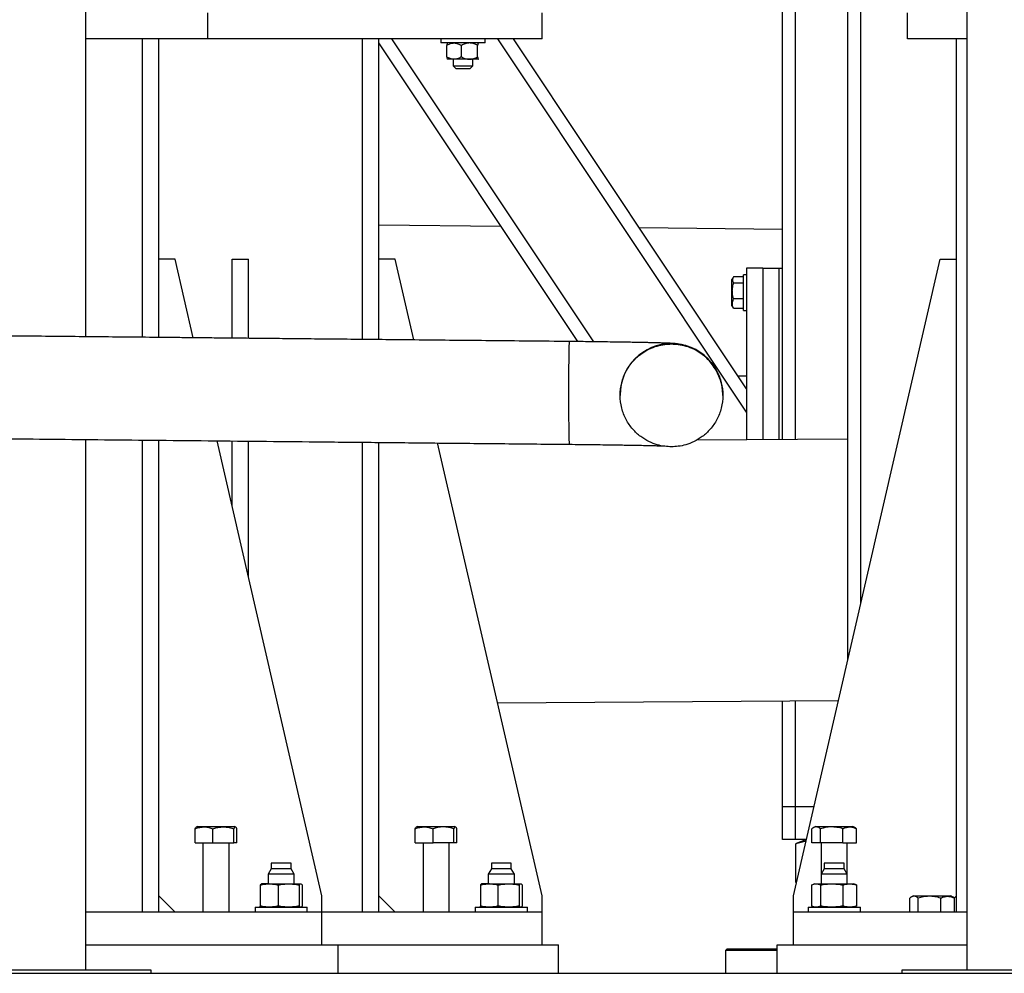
# Model space of a CAD drawing. Header units: millimetres. Extents: x 0 to 844, y 0 to 663.
# Tile 83 of 87: x 593 to 623, y 520 to 549. Entities that reach past the tile are written whole.
import ezdxf

# ---------------------------------------------------------------- set-up
doc = ezdxf.new("R2010")
doc.units = ezdxf.units.MM
doc.layers.add('TRAIT-FORT', color=4, linetype='Continuous', lineweight=25)

msp = doc.modelspace()

# ---------------------------------------------------------------- linework, layer by layer
at = {"layer": 'TRAIT-FORT', "color": 4, "linetype": 'Continuous', "lineweight": 25}
for p, q in [((616.1273, 536.0386), (616.1273, 564.2917)), ((616.5273, 536.0414), (616.5273, 564.2917)), ((618.1273, 529.2827), (618.1273, 564.2917)), ((618.5273, 531.0161), (618.5273, 564.2917)), ((594.781, 539.1929), (594.781, 563.9417)), ((621.781, 563.9417), (621.781, 519.7917)), ((598.5143, 548.3177), (598.5143, 549.1177)), ((608.7598, 548.3177), (608.7598, 549.1177)), ((619.9623, 548.3177), (619.9623, 549.1177)), ((598.5143, 548.3177), (594.781, 548.3177)), ((596.5143, 539.1758), (596.5143, 548.3177)), ((597.0143, 539.1708), (597.0143, 548.3177)), ((608.7598, 548.3177), (598.5143, 548.3177)), ((603.2598, 539.1091), (603.2598, 548.3177)), ((603.7598, 539.1042), (603.7598, 548.3177)), ((610.3438, 539.0381), (604.1573, 548.3177)), ((605.6598, 548.3171), (605.6598, 548.1921)), ((607.0098, 548.3171), (605.6598, 548.3171)), ((606.0348, 548.3177), (606.0348, 548.3171)), ((606.6348, 548.3171), (606.6348, 548.3177)), ((607.0098, 548.1921), (607.0098, 548.3171)), ((615.0273, 536.8803), (607.4023, 548.3177)), ((615.0273, 537.6015), (607.8831, 548.3177)), ((621.781, 548.3177), (619.9623, 548.3177)), ((621.4623, 521.5677), (621.4623, 548.3177)), ((609.8593, 539.0437), (603.7598, 548.193)), ((607.0098, 548.1921), (605.6598, 548.1921)), ((605.8372, 547.7656), (605.8372, 548.1186)), ((605.8598, 548.1921), (605.8579, 548.1902)), ((606.2858, 547.7656), (606.2858, 548.1186)), ((606.7834, 547.7656), (606.7834, 548.1186)), ((606.8117, 548.1902), (606.8098, 548.1921)), ((605.8579, 547.694), (605.8598, 547.6921)), ((606.0615, 547.6921), (605.8602, 547.6921)), ((606.0348, 547.6921), (606.0348, 547.4896)), ((606.5346, 547.6921), (606.0615, 547.6921)), ((606.8079, 547.6921), (606.5346, 547.6921)), ((606.6348, 547.4896), (606.6348, 547.6921)), ((606.8079, 547.6921), (606.8116, 547.696)), ((606.8098, 547.6921), (606.8117, 547.694)), ((606.0348, 547.4896), (606.1223, 547.4021)), ((606.0348, 547.4896), (606.6348, 547.4896)), ((606.5473, 547.4021), (606.1223, 547.4021)), ((606.5473, 547.4021), (606.6348, 547.4896)), ((607.5092, 542.5688), (603.7598, 542.6063)), ((616.1273, 542.4826), (611.7439, 542.5265)), ((597.5143, 541.5677), (597.0143, 541.5677)), ((598.0698, 539.1604), (597.5143, 541.5677)), ((599.2598, 541.5677), (599.7598, 541.5677)), ((599.2598, 539.1487), (599.2598, 541.5677)), ((599.7598, 539.1437), (599.7598, 541.5677)), ((604.2598, 541.5677), (603.7598, 541.5677)), ((604.8307, 539.0936), (604.2598, 541.5677)), ((616.4623, 522.0677), (620.9623, 541.5677)), ((620.9623, 541.5677), (621.4623, 541.5677)), ((615.0273, 541.0917), (614.9273, 541.0917)), ((614.9273, 539.9917), (614.9273, 541.0917)), ((615.0273, 541.2917), (615.0273, 536.0309)), ((615.5273, 541.2917), (615.0273, 541.2917)), ((615.5273, 541.2917), (615.5273, 536.0344)), ((615.5273, 541.2917), (616.0273, 541.2917)), ((616.0273, 536.0379), (616.0273, 541.2917)), ((616.0273, 541.2917), (616.1273, 541.2917)), ((614.6111, 541.0041), (614.5773, 540.9455)), ((614.5773, 540.138), (614.5773, 540.9455)), ((614.9273, 541.0287), (614.6275, 541.0287)), ((614.9273, 540.8377), (614.6275, 540.8377)), ((614.5773, 540.138), (614.6111, 540.0794)), ((614.9273, 540.3507), (614.6275, 540.3507)), ((614.6275, 540.0547), (614.6127, 540.0804)), ((614.9273, 540.0547), (614.6275, 540.0547)), ((614.9273, 539.9917), (615.0273, 539.9917)), ((614.766, 537.9934), (615.0273, 537.9908)), ((611.1508, 537.4095), (611.1508, 537.3968)), ((614.2993, 537.3968), (614.2993, 537.4095)), ((594.781, 519.7917), (594.781, 536.0443)), ((596.5143, 521.5677), (596.5143, 536.0272)), ((597.0143, 521.5677), (597.0143, 536.0223)), ((602.0143, 522.0677), (598.7981, 536.0046)), ((599.2598, 534.004), (599.2598, 536.0001)), ((599.7598, 531.8373), (599.7598, 535.9951)), ((603.2598, 521.5677), (603.2598, 535.9605)), ((603.7598, 521.5677), (603.7598, 535.9556)), ((608.7598, 522.0677), (605.559, 535.9378)), ((618.1273, 536.0526), (613.4881, 536.0202)), ((607.3962, 527.9767), (617.8428, 528.0499)), ((616.1273, 524.7917), (616.1273, 528.0379)), ((616.5273, 524.7917), (616.5273, 528.0407)), ((616.5273, 524.7917), (616.1273, 524.7917)), ((616.1273, 523.7917), (616.1273, 524.7917)), ((617.0909, 524.7917), (616.5273, 524.7917)), ((616.5273, 523.7917), (616.5273, 524.7917)), ((598.1943, 524.1933), (598.1571, 524.1718)), ((598.1943, 524.1933), (599.3343, 524.1933)), ((599.3715, 524.1718), (599.3343, 524.1933)), ((604.9398, 524.1933), (604.9026, 524.1718)), ((604.9398, 524.1933), (605.7263, 524.1933)), ((605.7263, 524.1933), (606.0798, 524.1933)), ((606.117, 524.1718), (606.0798, 524.1933)), ((617.1423, 524.1933), (617.0636, 524.1479)), ((617.1423, 524.1933), (617.185, 524.1933)), ((617.185, 524.1933), (618.2823, 524.1933)), ((618.3609, 524.1479), (618.2823, 524.1933)), ((618.3989, 524.1224), (618.3601, 524.1473)), ((598.1234, 523.6933), (598.1234, 524.1224)), ((598.6718, 523.6933), (598.6718, 524.1224)), ((599.3127, 523.6933), (599.3127, 524.1224)), ((599.4051, 523.6933), (599.4051, 524.1224)), ((604.8689, 523.6933), (604.8689, 524.1224)), ((605.4173, 523.6933), (605.4173, 524.1224)), ((606.0582, 523.6933), (606.0582, 524.1224)), ((606.1506, 523.6933), (606.1506, 524.1224)), ((617.0256, 523.6933), (617.0256, 524.1224)), ((617.2889, 523.6933), (617.2889, 524.1224)), ((617.9755, 523.6933), (617.9755, 524.1224)), ((618.3989, 523.6933), (618.3989, 524.1224)), ((598.1234, 523.6933), (598.6718, 523.6933)), ((598.3643, 523.6933), (598.3643, 521.5677)), ((598.6718, 523.6933), (599.3127, 523.6933)), ((599.1643, 521.5677), (599.1643, 523.6933)), ((599.4051, 523.6933), (599.3127, 523.6933)), ((604.8689, 523.6933), (605.4173, 523.6933)), ((605.1098, 523.6933), (605.1098, 521.5677)), ((606.0582, 523.6933), (605.4173, 523.6933)), ((605.9098, 521.5677), (605.9098, 523.6933)), ((606.1506, 523.6933), (606.0582, 523.6933)), ((616.5273, 523.7917), (616.1273, 523.7917)), ((616.8601, 523.7917), (616.5273, 523.7917)), ((616.5517, 523.6643), (616.5397, 523.6599)), ((616.5397, 522.4736), (616.5397, 523.6599)), ((616.8595, 523.7892), (616.5505, 523.6643)), ((617.2889, 523.6933), (617.0256, 523.6933)), ((617.9755, 523.6933), (617.2889, 523.6933)), ((617.3123, 523.6933), (617.3123, 522.7277)), ((617.9755, 523.6933), (618.3989, 523.6933)), ((618.1123, 522.7277), (618.1123, 523.6933)), ((600.4593, 523.0677), (600.4593, 522.8927)), ((600.8802, 523.0677), (600.4593, 523.0677)), ((601.0693, 523.0677), (600.8802, 523.0677)), ((601.0693, 522.8927), (601.0693, 523.0677)), ((607.2048, 523.0677), (607.2048, 522.8927)), ((607.8148, 523.0677), (607.2048, 523.0677)), ((607.8148, 522.8927), (607.8148, 523.0677)), ((617.4073, 523.0677), (617.4073, 522.8927)), ((618.0173, 523.0677), (617.4073, 523.0677)), ((618.0173, 522.8927), (618.0173, 523.0677)), ((600.4593, 522.8927), (600.3643, 522.7277)), ((600.3643, 522.7277), (600.3643, 522.4327)), ((600.9163, 522.7277), (600.3643, 522.7277)), ((601.0693, 522.8927), (600.4593, 522.8927)), ((601.1643, 522.7277), (600.9163, 522.7277)), ((601.1643, 522.7277), (601.0693, 522.8927)), ((601.1643, 522.4327), (601.1643, 522.7277)), ((607.2048, 522.8927), (607.1098, 522.7277)), ((607.1098, 522.7277), (607.1098, 522.4327)), ((607.9098, 522.7277), (607.1098, 522.7277)), ((607.6257, 522.8927), (607.2048, 522.8927)), ((607.8148, 522.8927), (607.6257, 522.8927)), ((607.9098, 522.7277), (607.8148, 522.8927)), ((607.9098, 522.4327), (607.9098, 522.7277)), ((617.4073, 522.8927), (617.3123, 522.7277)), ((617.3123, 522.7277), (617.3123, 522.4327)), ((618.1123, 522.7277), (617.3123, 522.7277)), ((617.4301, 522.8927), (617.4073, 522.8927)), ((618.0173, 522.8927), (617.4301, 522.8927)), ((618.1123, 522.7277), (618.0173, 522.8927)), ((618.1123, 522.4327), (618.1123, 522.7277)), ((600.1234, 522.3994), (600.1234, 521.751)), ((600.3976, 522.4327), (600.1643, 522.4327)), ((600.3976, 522.4327), (600.9923, 522.4327)), ((600.6718, 522.3994), (600.6718, 521.751)), ((600.9923, 522.4327), (601.3589, 522.4327)), ((601.3127, 522.3994), (601.3127, 521.751)), ((601.4051, 522.3994), (601.4051, 521.751)), ((606.8689, 522.3994), (606.8689, 521.751)), ((607.1431, 522.4327), (606.9098, 522.4327)), ((607.1431, 522.4327), (607.7377, 522.4327)), ((607.4173, 521.751), (607.4173, 522.3994)), ((607.7377, 522.4327), (608.1044, 522.4327)), ((608.0582, 522.3994), (608.0582, 521.751)), ((608.1506, 522.3994), (608.1506, 521.751)), ((616.5397, 522.4736), (616.5517, 522.4694)), ((616.5547, 522.4684), (616.5397, 522.4736)), ((616.5505, 522.4692), (616.5545, 522.4675)), ((617.0256, 521.751), (617.0256, 522.3994)), ((617.1123, 522.4327), (617.0636, 522.4153)), ((617.1123, 522.4327), (617.1573, 522.4327)), ((617.1573, 522.4327), (617.6322, 522.4327)), ((617.2889, 522.3994), (617.2889, 521.751)), ((617.6322, 522.4327), (618.1872, 522.4327)), ((617.9755, 522.3994), (617.9755, 521.751)), ((618.1872, 522.4327), (618.3123, 522.4327)), ((618.3609, 522.4153), (618.3123, 522.4327)), ((618.3989, 522.3994), (618.3602, 522.4139)), ((618.3989, 522.3994), (618.3989, 521.751)), ((597.0143, 522.0677), (597.5143, 521.5677)), ((602.0143, 521.5677), (602.0143, 522.0677)), ((603.7598, 522.0677), (604.2598, 521.5677)), ((608.7598, 521.5677), (608.7598, 522.0677)), ((616.4623, 521.5677), (616.4623, 522.0677)), ((620.1423, 522.0677), (620.0636, 522.0223)), ((620.1423, 522.0677), (620.185, 522.0677)), ((620.185, 522.0677), (621.2823, 522.0677)), ((621.3609, 522.0223), (621.2823, 522.0677)), ((621.3989, 521.9968), (621.3601, 522.0217)), ((621.4623, 522.0677), (621.3943, 521.9998)), ((600.1234, 521.7177), (600.1234, 521.749)), ((601.4051, 521.7177), (601.4051, 521.751)), ((606.8689, 521.7177), (606.8689, 521.751)), ((608.1506, 521.7177), (608.1506, 521.749)), ((617.0636, 521.7352), (617.1123, 521.7177)), ((618.3123, 521.7177), (618.3609, 521.7352)), ((618.3602, 521.7366), (618.3989, 521.751)), ((620.0256, 521.5677), (620.0256, 521.9968)), ((620.2889, 521.5677), (620.2889, 521.9968)), ((620.9755, 521.5677), (620.9755, 521.9968)), ((621.3989, 521.5677), (621.3989, 521.9968)), ((602.0143, 521.5677), (594.781, 521.5677)), ((599.9643, 521.7177), (599.9643, 521.5677)), ((599.9643, 521.7177), (601.5643, 521.7177)), ((601.5643, 521.5677), (601.5643, 521.7177)), ((602.0143, 520.5677), (602.0143, 521.5677)), ((608.7598, 521.5677), (602.0143, 521.5677)), ((606.7098, 521.7177), (606.7098, 521.5677)), ((606.7098, 521.7177), (607.8137, 521.7177)), ((607.8137, 521.7177), (608.3098, 521.7177)), ((608.3098, 521.5677), (608.3098, 521.7177)), ((608.7598, 520.5677), (608.7598, 521.5677)), ((616.4623, 520.5677), (616.4623, 521.5677)), ((621.781, 521.5677), (616.4623, 521.5677)), ((616.9123, 521.7177), (616.9123, 521.5677)), ((616.9123, 521.7177), (616.9723, 521.7177)), ((616.9723, 521.7177), (618.5123, 521.7177)), ((618.5123, 521.5677), (618.5123, 521.7177)), ((594.781, 520.5677), (602.5143, 520.5677)), ((602.5143, 519.6917), (602.5143, 520.5677)), ((602.5143, 520.5677), (609.2598, 520.5677)), ((609.2598, 519.6917), (609.2598, 520.5677)), ((615.9623, 520.5677), (621.781, 520.5677)), ((615.9623, 519.6917), (615.9623, 520.5677)), ((614.4273, 520.4417), (614.3773, 520.3917)), ((614.3773, 520.3917), (614.3773, 519.6917)), ((615.9623, 520.3917), (614.3773, 520.3917)), ((614.4273, 520.4417), (615.9623, 520.4417)), ((492.3911, 519.6917), (683.3309, 519.6917)), ((596.781, 519.7917), (589.781, 519.7917)), ((596.781, 519.6917), (596.781, 519.7917)), ((619.781, 519.7917), (619.781, 519.6917)), ((626.781, 519.7917), (619.781, 519.7917))]:
    msp.add_line(p, q, dxfattribs=at)
for centre, radius, start, end in [((673.9615, 537.4711), 64.3942, 178.598067, 181.399841), ((612.725, 537.4095), 1.5743, 90, 179.99904), ((612.725, 537.4095), 1.5743, 359.99674, 90)]:
    msp.add_arc(centre, radius, start, end, dxfattribs=at)
for points, knots in [([(605.8372, 548.1186), (605.8679, 548.1358), (605.9303, 548.1707), (606.0078, 548.1906), (606.0521, 548.1919), (606.0615, 548.1921)], [0, 0, 0, 0, 0.4323851, 0.8795539, 1, 1, 1, 1]), ([(605.8579, 548.1882), (605.8558, 548.1858), (605.8505, 548.1801), (605.8436, 548.1527), (605.839, 548.1283), (605.8372, 548.1186)], [0, 0, 0, 0, 0.29553, 0.7220034, 1, 1, 1, 1]), ([(606.0615, 548.1921), (606.1009, 548.1879), (606.1792, 548.1794), (606.2504, 548.1388), (606.2858, 548.1186)], [0, 0, 0, 0, 0.504, 1, 1, 1, 1]), ([(606.5346, 548.1921), (606.4908, 548.1879), (606.4039, 548.1794), (606.3249, 548.1388), (606.2858, 548.1186)], [0, 0, 0, 0, 0.504, 1, 1, 1, 1]), ([(606.7834, 548.1186), (606.7493, 548.1358), (606.68, 548.1707), (606.5941, 548.1906), (606.545, 548.1919), (606.5346, 548.1921)], [0, 0, 0, 0, 0.4323851, 0.8795539, 1, 1, 1, 1]), ([(606.8079, 548.1921), (606.8075, 548.1921), (606.804, 548.1917), (606.7976, 548.1814), (606.7898, 548.153), (606.7852, 548.1284), (606.7834, 548.1186)], [0, 0, 0, 0, 0.0483686, 0.3993299, 0.7629647, 1, 1, 1, 1]), ([(606.0615, 547.6921), (606.022, 547.6964), (605.9437, 547.7048), (605.8725, 547.7454), (605.8372, 547.7656)], [0, 0, 0, 0, 0.504, 1, 1, 1, 1]), ([(605.8372, 547.7656), (605.839, 547.7559), (605.8435, 547.7317), (605.8513, 547.7031), (605.8578, 547.6925), (605.8613, 547.6922), (605.8617, 547.6921)], [0, 0, 0, 0, 0.2370392, 0.5890192, 0.9516306, 1, 1, 1, 1]), ([(606.2858, 547.7656), (606.255, 547.7484), (606.1926, 547.7135), (606.1151, 547.6936), (606.0708, 547.6924), (606.0615, 547.6921)], [0, 0, 0, 0, 0.4323851, 0.8795539, 1, 1, 1, 1]), ([(606.2858, 547.7656), (606.3198, 547.7484), (606.3891, 547.7135), (606.475, 547.6936), (606.5241, 547.6924), (606.5346, 547.6921)], [0, 0, 0, 0, 0.4323851, 0.8795539, 1, 1, 1, 1]), ([(606.5346, 547.6921), (606.5783, 547.6964), (606.6652, 547.7048), (606.7442, 547.7454), (606.7834, 547.7656)], [0, 0, 0, 0, 0.50400004, 1, 1, 1, 1]), ([(606.7834, 547.7656), (606.7852, 547.7559), (606.7897, 547.7317), (606.7975, 547.7031), (606.8039, 547.6925), (606.8075, 547.6922), (606.8079, 547.6921)], [0, 0, 0, 0, 0.23703923, 0.58901919, 0.95163056, 1, 1, 1, 1]), ([(614.6275, 540.3507), (614.6123, 540.4127), (614.5872, 540.5152), (614.5895, 540.6638), (614.607, 540.7638), (614.6229, 540.8213), (614.6275, 540.8377)], [0, 0, 0, 0, 0.3855495, 0.6376419, 0.8965462, 1, 1, 1, 1]), ([(614.6275, 541.0287), (614.6165, 541.0122), (614.5944, 540.9786), (614.5863, 540.929), (614.5982, 540.8815), (614.6177, 540.8524), (614.6275, 540.8377)], [0, 0, 0, 0, 0.2646049, 0.5349477, 0.7653431, 1, 1, 1, 1]), ([(614.6275, 540.0547), (614.6165, 540.0804), (614.5944, 540.1324), (614.5863, 540.2093), (614.5982, 540.2829), (614.6177, 540.328), (614.6275, 540.3507)], [0, 0, 0, 0, 0.2646049, 0.5349477, 0.7653431, 1, 1, 1, 1]), ([(609.5865, 539.0466), (609.1763, 539.0506), (608.3739, 539.0586), (607.1974, 539.0702), (606.075, 539.0813), (605.0066, 539.0918), (603.9921, 539.1019), (603.0316, 539.1114), (602.125, 539.1203), (601.2988, 539.1285), (600.5493, 539.1359), (599.8733, 539.1426), (599.2407, 539.1488), (598.6517, 539.1547), (598.1062, 539.1601), (597.5973, 539.1651), (596.5964, 539.175), (595.0761, 539.19), (593.0158, 539.2104), (587.8482, 539.2614), (582.6112, 539.3132), (577.3178, 539.3655), (575.0492, 539.388), (572.7807, 539.4104), (570.5211, 539.4327), (568.2984, 539.4547), (566.1268, 539.4762), (564.0075, 539.4971), (561.9196, 539.5177), (560.0419, 539.5363), (558.3677, 539.5528), (556.881, 539.5675), (555.3734, 539.5824), (553.8261, 539.5977), (552.2424, 539.6134), (550.6229, 539.6294), (548.9681, 539.6458), (547.2702, 539.6625), (545.4461, 539.6806), (543.5337, 539.6995), (541.5694, 539.7189), (539.6741, 539.7376), (537.848, 539.7557), (536.0909, 539.773), (534.7367, 539.7864), (533.7657, 539.796), (533.1543, 539.8021), (532.5312, 539.8082), (531.8778, 539.8147), (531.1836, 539.8215), (530.4482, 539.8288), (529.6721, 539.8365), (528.8512, 539.8446), (527.926, 539.8537), (526.8903, 539.864), (525.738, 539.8754), (524.5222, 539.8874), (523.2431, 539.9), (521.9005, 539.9133), (520.4945, 539.9272), (519.0251, 539.9417), (517.4924, 539.9569), (515.8962, 539.9726), (514.2368, 539.989), (512.5139, 540.0061), (510.7636, 540.0234), (508.988, 540.0409), (507.1896, 540.0587), (505.335, 540.077), (503.4241, 540.0959), (502.1314, 540.1087), (501.4756, 540.1152)], [0, 0, 0, 0, 0.0113846, 0.0222652, 0.032647, 0.0425298, 0.0519135, 0.0607982, 0.0691837, 0.07707, 0.0837261, 0.0899796, 0.0958306, 0.1012788, 0.1063244, 0.1109674, 0.1154012, 0.1340979, 0.1531555, 0.1725738, 0.2774941, 0.2984781, 0.3194622, 0.3404462, 0.3614282, 0.3821636, 0.4021256, 0.4216886, 0.4409719, 0.4600617, 0.4737935, 0.4874313, 0.5013155, 0.5156277, 0.530368, 0.5452617, 0.5605682, 0.5762875, 0.592377, 0.6111857, 0.6293554, 0.6468861, 0.6637778, 0.6800305, 0.6956441, 0.7013544, 0.7069741, 0.7126112, 0.7186447, 0.7251074, 0.7318725, 0.7390518, 0.746645, 0.7546523, 0.7647245, 0.7753835, 0.786629, 0.7984611, 0.8108797, 0.8238848, 0.8374761, 0.8516538, 0.8664176, 0.8817674, 0.8977033, 0.9142249, 0.9303389, 0.9469734, 0.9641283, 0.9818035, 1, 1, 1, 1]), ([(614.2993, 537.4093), (614.2992, 537.4215), (614.2991, 537.4431), (614.2975, 537.4822), (614.2937, 537.5399), (614.2812, 537.644), (614.249, 537.7961), (614.1858, 537.981), (614.0946, 538.1674), (613.9807, 538.3419), (613.848, 538.4993), (613.7038, 538.6334), (613.5531, 538.7415), (613.4037, 538.8247), (613.2588, 538.8866), (613.1215, 538.9306), (612.9907, 538.9605), (612.8776, 538.9772), (612.7863, 538.9857), (612.7101, 538.9904), (612.6429, 538.9934), (612.5711, 538.9962), (612.4821, 538.9991), (612.3873, 539.002), (612.2866, 539.0047), (612.1803, 539.0073), (612.0615, 539.0101), (611.9249, 539.013), (611.7618, 539.0163), (611.5705, 539.0199), (611.3416, 539.0239), (611.0721, 539.0282), (610.7601, 539.0327), (610.449, 539.0369), (610.1505, 539.0405), (609.874, 539.0436), (609.6839, 539.0456), (609.5865, 539.0466)], [0, 0, 0, 0, 0.006704, 0.0119454, 0.0212487, 0.0376866, 0.0665062, 0.0985039, 0.1297748, 0.1603641, 0.1902953, 0.2193161, 0.2462039, 0.2709969, 0.2939449, 0.3153216, 0.3352465, 0.353838, 0.373023, 0.3944063, 0.4190337, 0.4491354, 0.478369, 0.506752, 0.5343057, 0.5610496, 0.5876988, 0.6191575, 0.6514033, 0.6880479, 0.7290844, 0.7745059, 0.8243065, 0.878479, 0.9170308, 0.95753, 1, 1, 1, 1]), ([(612.725, 535.8225), (612.7906, 535.8225), (612.8604, 535.8265), (613.0077, 535.8463), (613.0852, 535.8619), (613.2465, 535.909), (613.3301, 535.9403), (613.4997, 536.023), (613.5857, 536.0744), (613.7536, 536.2003), (613.8355, 536.275), (613.9868, 536.4483), (614.056, 536.547), (614.1722, 536.7649), (614.2191, 536.884), (614.2827, 537.1344), (614.2993, 537.2656), (614.2993, 537.528), (614.2827, 537.6591), (614.2191, 537.9095), (614.1722, 538.0287), (614.056, 538.2466), (613.9868, 538.3453), (613.8355, 538.5186), (613.7536, 538.5932), (613.5857, 538.7192), (613.4997, 538.7705), (613.3301, 538.8532), (613.2465, 538.8846), (613.0852, 538.9316), (613.0077, 538.9473), (612.8604, 538.967), (612.7906, 538.9711), (612.6595, 538.9711), (612.5897, 538.967), (612.4424, 538.9473), (612.3649, 538.9316), (612.2036, 538.8846), (612.12, 538.8532), (611.9504, 538.7705), (611.8644, 538.7192), (611.6965, 538.5932), (611.6146, 538.5186), (611.4633, 538.3453), (611.3941, 538.2466), (611.2779, 538.0287), (611.231, 537.9095), (611.1674, 537.6591), (611.1508, 537.528), (611.1508, 537.2656), (611.1674, 537.1344), (611.231, 536.884), (611.2779, 536.7649), (611.3941, 536.547), (611.4633, 536.4483), (611.6146, 536.275), (611.6965, 536.2003), (611.8644, 536.0744), (611.9504, 536.023), (612.12, 535.9403), (612.2036, 535.909), (612.3649, 535.8619), (612.4424, 535.8463), (612.5897, 535.8265), (612.6595, 535.8225), (612.725, 535.8225)], [0, 0, 0, 0, 0.03125, 0.03125, 0.0625, 0.0625, 0.09375, 0.09375, 0.125, 0.125, 0.15625, 0.15625, 0.1875, 0.1875, 0.21875, 0.21875, 0.25, 0.25, 0.28125, 0.28125, 0.3125, 0.3125, 0.34375, 0.34375, 0.375, 0.375, 0.40625, 0.40625, 0.4375, 0.4375, 0.46875, 0.46875, 0.5, 0.5, 0.53125, 0.53125, 0.5625, 0.5625, 0.59375, 0.59375, 0.625, 0.625, 0.65625, 0.65625, 0.6875, 0.6875, 0.71875, 0.71875, 0.75, 0.75, 0.78125, 0.78125, 0.8125, 0.8125, 0.84375, 0.84375, 0.875, 0.875, 0.90625, 0.90625, 0.9375, 0.9375, 0.96875, 0.96875, 1, 1, 1, 1]), ([(501.4756, 536.9666), (501.8859, 536.9626), (502.6882, 536.9546), (503.8647, 536.943), (504.9871, 536.9319), (506.0555, 536.9213), (507.07, 536.9113), (508.0305, 536.9018), (508.9371, 536.8929), (509.7634, 536.8847), (510.5128, 536.8773), (511.1889, 536.8706), (511.8214, 536.8643), (512.4104, 536.8585), (512.9559, 536.8531), (513.4648, 536.8481), (514.4657, 536.8382), (515.986, 536.8232), (518.0464, 536.8028), (523.2139, 536.7517), (528.4509, 536.7), (533.7443, 536.6477), (536.0129, 536.6252), (538.2815, 536.6028), (540.541, 536.5805), (542.7638, 536.5585), (544.9354, 536.537), (547.0546, 536.5161), (549.1425, 536.4955), (551.0202, 536.4769), (552.6944, 536.4603), (554.1811, 536.4456), (555.6887, 536.4307), (557.236, 536.4155), (558.8197, 536.3998), (560.4392, 536.3838), (562.094, 536.3674), (563.7919, 536.3507), (565.616, 536.3326), (567.5284, 536.3137), (569.4927, 536.2943), (571.388, 536.2756), (573.2142, 536.2575), (574.9713, 536.2402), (576.3254, 536.2268), (577.2964, 536.2172), (577.9078, 536.2111), (578.5309, 536.205), (579.1844, 536.1985), (579.8785, 536.1916), (580.6139, 536.1844), (581.3901, 536.1767), (582.211, 536.1686), (583.1361, 536.1594), (584.1718, 536.1492), (585.3241, 536.1378), (586.5399, 536.1258), (587.8191, 536.1132), (589.1617, 536.0999), (590.5676, 536.086), (592.037, 536.0715), (593.5698, 536.0563), (595.1659, 536.0405), (596.8254, 536.0241), (598.5482, 536.0071), (600.2986, 535.9898), (602.0741, 535.9723), (603.8725, 535.9545), (605.7271, 535.9362), (607.638, 535.9173), (608.9307, 535.9045), (609.5865, 535.898)], [0, 0, 0, 0, 0.0113846, 0.0222652, 0.032647, 0.0425298, 0.0519135, 0.0607982, 0.0691837, 0.07707, 0.0837261, 0.0899796, 0.0958306, 0.1012788, 0.1063244, 0.1109674, 0.1154012, 0.1340979, 0.1531555, 0.1725738, 0.2774941, 0.2984781, 0.3194621, 0.3404462, 0.3614282, 0.3821636, 0.4021256, 0.4216885, 0.4409719, 0.4600617, 0.4737935, 0.4874312, 0.5013154, 0.5156277, 0.530368, 0.5452617, 0.5605682, 0.5762874, 0.592377, 0.6111857, 0.6293554, 0.6468861, 0.6637778, 0.6800304, 0.6956441, 0.7013543, 0.7069741, 0.7126112, 0.7186446, 0.7251073, 0.7318725, 0.7390517, 0.746645, 0.7546523, 0.7647245, 0.7753834, 0.786629, 0.7984611, 0.8108797, 0.8238847, 0.8374761, 0.8516537, 0.8664176, 0.8817674, 0.8977032, 0.9142248, 0.9303388, 0.9469733, 0.9641282, 0.9818034, 1, 1, 1, 1]), ([(609.5865, 535.898), (609.7134, 535.8967), (609.9574, 535.8941), (610.303, 535.89), (610.6111, 535.886), (610.8813, 535.8822), (611.1143, 535.8787), (611.3118, 535.8755), (611.4766, 535.8726), (611.6635, 535.8692), (611.877, 535.865), (612.0814, 535.8605), (612.2437, 535.8563), (612.3653, 535.8529), (612.4417, 535.8503), (612.4603, 535.8498), (612.4639, 535.8497)], [0, 0, 0, 0, 0.0998064, 0.1918026, 0.2760883, 0.3526642, 0.4215321, 0.4826945, 0.5361557, 0.5821926, 0.6738731, 0.7722137, 0.8414595, 0.9135981, 0.9833626, 1, 1, 1, 1]), ([(598.1234, 524.1224), (598.171, 524.1378), (598.2673, 524.1691), (598.4098, 524.1806), (598.5461, 524.1638), (598.6297, 524.1362), (598.6718, 524.1224)], [0, 0, 0, 0, 0.2646075, 0.534953, 0.7653458, 1, 1, 1, 1]), ([(598.1234, 524.1224), (598.1314, 524.1392), (598.1431, 524.1637), (598.1551, 524.1675), (598.1589, 524.1687)], [0, 0, 0, 0, 0.6880459, 1, 1, 1, 1]), ([(598.6718, 524.1224), (598.7121, 524.1339), (598.7931, 524.1571), (598.9305, 524.1776), (599.084, 524.1762), (599.2156, 524.1513), (599.2912, 524.1288), (599.3127, 524.1224)], [0, 0, 0, 0, 0.1921844, 0.3862289, 0.6382428, 0.8970666, 1, 1, 1, 1]), ([(599.4051, 524.1224), (599.3971, 524.1378), (599.3809, 524.1691), (599.3569, 524.1806), (599.3339, 524.1638), (599.3198, 524.1362), (599.3127, 524.1224)], [0, 0, 0, 0, 0.2646075, 0.534953, 0.7653458, 1, 1, 1, 1]), ([(604.8689, 524.1224), (604.9165, 524.1378), (605.0127, 524.1691), (605.1553, 524.1806), (605.2916, 524.1638), (605.3752, 524.1362), (605.4173, 524.1224)], [0, 0, 0, 0, 0.2646075, 0.534953, 0.7653458, 1, 1, 1, 1]), ([(604.8689, 524.1224), (604.8769, 524.1392), (604.8886, 524.1637), (604.9006, 524.1675), (604.9043, 524.1687)], [0, 0, 0, 0, 0.6880459, 1, 1, 1, 1]), ([(606.0582, 524.1224), (606.0179, 524.1339), (605.9369, 524.1571), (605.7995, 524.1776), (605.646, 524.1762), (605.5144, 524.1513), (605.4388, 524.1288), (605.4173, 524.1224)], [0, 0, 0, 0, 0.19218444, 0.38622895, 0.63824284, 0.89706663, 1, 1, 1, 1]), ([(606.1506, 524.1224), (606.1426, 524.1378), (606.1264, 524.1691), (606.1023, 524.1806), (606.0794, 524.1638), (606.0653, 524.1362), (606.0582, 524.1224)], [0, 0, 0, 0, 0.2646075, 0.534953, 0.7653458, 1, 1, 1, 1]), ([(617.2889, 524.1224), (617.2723, 524.1339), (617.2391, 524.1571), (617.1826, 524.1776), (617.1196, 524.1762), (617.0655, 524.1513), (617.0345, 524.1288), (617.0256, 524.1224)], [0, 0, 0, 0, 0.1921844, 0.3862289, 0.6382428, 0.8970666, 1, 1, 1, 1]), ([(617.9755, 524.1224), (617.9159, 524.1378), (617.7954, 524.1691), (617.6169, 524.1806), (617.4463, 524.1638), (617.3417, 524.1362), (617.2889, 524.1224)], [0, 0, 0, 0, 0.2646075, 0.534953, 0.7653458, 1, 1, 1, 1]), ([(617.9755, 524.1224), (618.0123, 524.1378), (618.0866, 524.1691), (618.1966, 524.1806), (618.3018, 524.1638), (618.3663, 524.1362), (618.3989, 524.1224)], [0, 0, 0, 0, 0.2646075, 0.534953, 0.7653458, 1, 1, 1, 1]), ([(616.5397, 523.6599), (616.5938, 523.6799), (616.6959, 523.7176), (616.7995, 523.7332), (616.8483, 523.7406)], [0, 0, 0, 0, 0.52947334, 1, 1, 1, 1]), ([(600.1234, 522.3994), (600.1687, 522.4089), (600.2595, 522.4277), (600.3515, 522.4311), (600.3976, 522.4327)], [0, 0, 0, 0, 0.4981655, 1, 1, 1, 1]), ([(600.1697, 522.4327), (600.1619, 522.4311), (600.1464, 522.4278), (600.1311, 522.4089), (600.1234, 522.3994)], [0, 0, 0, 0, 0.4978438, 1, 1, 1, 1]), ([(600.3976, 522.4327), (600.4434, 522.4311), (600.5354, 522.4278), (600.6262, 522.4089), (600.6718, 522.3994)], [0, 0, 0, 0, 0.4978438, 1, 1, 1, 1]), ([(600.6718, 522.3994), (600.7247, 522.4089), (600.8308, 522.4277), (600.9383, 522.4311), (600.9923, 522.4327)], [0, 0, 0, 0, 0.4981655, 1, 1, 1, 1]), ([(600.9923, 522.4327), (601.0458, 522.4311), (601.1533, 522.4278), (601.2594, 522.4089), (601.3127, 522.3994)], [0, 0, 0, 0, 0.4978437, 1, 1, 1, 1]), ([(601.3127, 522.3994), (601.3203, 522.4089), (601.3356, 522.4277), (601.3511, 522.4311), (601.3589, 522.4327)], [0, 0, 0, 0, 0.49816548, 1, 1, 1, 1]), ([(601.3589, 522.4327), (601.3666, 522.4311), (601.3822, 522.4278), (601.3975, 522.4089), (601.4051, 522.3994)], [0, 0, 0, 0, 0.4978437, 1, 1, 1, 1]), ([(606.8689, 522.3994), (606.9141, 522.4089), (607.005, 522.4277), (607.0969, 522.4311), (607.1431, 522.4327)], [0, 0, 0, 0, 0.4981655, 1, 1, 1, 1]), ([(606.9151, 522.4327), (606.9074, 522.4311), (606.8919, 522.4278), (606.8766, 522.4089), (606.8689, 522.3994)], [0, 0, 0, 0, 0.4978437, 1, 1, 1, 1]), ([(607.1431, 522.4327), (607.1889, 522.4311), (607.2809, 522.4278), (607.3717, 522.4089), (607.4173, 522.3994)], [0, 0, 0, 0, 0.4978437, 1, 1, 1, 1]), ([(607.4173, 522.3994), (607.4702, 522.4089), (607.5763, 522.4277), (607.6838, 522.4311), (607.7377, 522.4327)], [0, 0, 0, 0, 0.4981655, 1, 1, 1, 1]), ([(607.7377, 522.4327), (607.7913, 522.4311), (607.8988, 522.4278), (608.0049, 522.4089), (608.0582, 522.3994)], [0, 0, 0, 0, 0.4978438, 1, 1, 1, 1]), ([(608.0582, 522.3994), (608.0658, 522.4089), (608.0811, 522.4277), (608.0966, 522.4311), (608.1044, 522.4327)], [0, 0, 0, 0, 0.4981655, 1, 1, 1, 1]), ([(608.1044, 522.4327), (608.1121, 522.4311), (608.1276, 522.4278), (608.1429, 522.4089), (608.1506, 522.3994)], [0, 0, 0, 0, 0.4978438, 1, 1, 1, 1]), ([(617.0256, 522.3994), (617.0474, 522.4089), (617.0909, 522.4277), (617.1351, 522.4311), (617.1573, 522.4327)], [0, 0, 0, 0, 0.4981655, 1, 1, 1, 1]), ([(617.1573, 522.4327), (617.1793, 522.4311), (617.2234, 522.4278), (617.267, 522.4089), (617.2889, 522.3994)], [0, 0, 0, 0, 0.49784375, 1, 1, 1, 1]), ([(617.2889, 522.3994), (617.3455, 522.4089), (617.4592, 522.4277), (617.5744, 522.4311), (617.6322, 522.4327)], [0, 0, 0, 0, 0.4981655, 1, 1, 1, 1]), ([(617.6322, 522.4327), (617.6895, 522.4311), (617.8047, 522.4278), (617.9184, 522.4089), (617.9755, 522.3994)], [0, 0, 0, 0, 0.4978438, 1, 1, 1, 1]), ([(617.9755, 522.3994), (618.0104, 522.4089), (618.0805, 522.4277), (618.1516, 522.4311), (618.1872, 522.4327)], [0, 0, 0, 0, 0.49816549, 1, 1, 1, 1]), ([(618.1872, 522.4327), (618.2226, 522.4311), (618.2936, 522.4278), (618.3637, 522.4089), (618.3989, 522.3994)], [0, 0, 0, 0, 0.4978438, 1, 1, 1, 1]), ([(620.2889, 521.9968), (620.2723, 522.0084), (620.2391, 522.0316), (620.1826, 522.0521), (620.1196, 522.0507), (620.0655, 522.0257), (620.0345, 522.0032), (620.0256, 521.9968)], [0, 0, 0, 0, 0.1921844, 0.3862289, 0.6382428, 0.8970666, 1, 1, 1, 1]), ([(620.9755, 521.9968), (620.9159, 522.0123), (620.7954, 522.0436), (620.6169, 522.055), (620.4463, 522.0382), (620.3417, 522.0107), (620.2889, 521.9968)], [0, 0, 0, 0, 0.2646075, 0.534953, 0.7653458, 1, 1, 1, 1]), ([(620.9755, 521.9968), (621.0123, 522.0123), (621.0866, 522.0436), (621.1966, 522.055), (621.3018, 522.0382), (621.3663, 522.0107), (621.3989, 521.9968)], [0, 0, 0, 0, 0.2646075, 0.534953, 0.7653458, 1, 1, 1, 1]), ([(600.3976, 521.7177), (600.3518, 521.7194), (600.2598, 521.7227), (600.169, 521.7416), (600.1234, 521.751)], [0, 0, 0, 0, 0.49784375, 1, 1, 1, 1]), ([(600.1234, 521.751), (600.1311, 521.7416), (600.1464, 521.7227), (600.1619, 521.7194), (600.1697, 521.7177)], [0, 0, 0, 0, 0.49816548, 1, 1, 1, 1]), ([(600.6718, 521.751), (600.6266, 521.7416), (600.5358, 521.7227), (600.4438, 521.7194), (600.3976, 521.7177)], [0, 0, 0, 0, 0.4981655, 1, 1, 1, 1]), ([(600.9923, 521.7177), (600.9388, 521.7194), (600.8312, 521.7227), (600.7251, 521.7416), (600.6718, 521.751)], [0, 0, 0, 0, 0.4978438, 1, 1, 1, 1]), ([(601.3127, 521.751), (601.2598, 521.7416), (601.1537, 521.7227), (601.0462, 521.7194), (600.9923, 521.7177)], [0, 0, 0, 0, 0.4981655, 1, 1, 1, 1]), ([(601.3589, 521.7177), (601.3512, 521.7194), (601.3357, 521.7227), (601.3204, 521.7416), (601.3127, 521.751)], [0, 0, 0, 0, 0.49784375, 1, 1, 1, 1]), ([(601.4051, 521.751), (601.3975, 521.7416), (601.3822, 521.7227), (601.3667, 521.7194), (601.3589, 521.7177)], [0, 0, 0, 0, 0.4981655, 1, 1, 1, 1]), ([(607.1431, 521.7177), (607.0973, 521.7194), (607.0053, 521.7227), (606.9145, 521.7416), (606.8689, 521.751)], [0, 0, 0, 0, 0.4978438, 1, 1, 1, 1]), ([(606.8689, 521.751), (606.8765, 521.7416), (606.8918, 521.7227), (606.9074, 521.7194), (606.9151, 521.7177)], [0, 0, 0, 0, 0.4981655, 1, 1, 1, 1]), ([(607.4173, 521.751), (607.3721, 521.7416), (607.2813, 521.7227), (607.1893, 521.7194), (607.1431, 521.7177)], [0, 0, 0, 0, 0.4981655, 1, 1, 1, 1]), ([(607.7377, 521.7177), (607.6842, 521.7194), (607.5767, 521.7227), (607.4706, 521.7416), (607.4173, 521.751)], [0, 0, 0, 0, 0.4978437, 1, 1, 1, 1]), ([(608.0582, 521.751), (608.0053, 521.7416), (607.8992, 521.7227), (607.7917, 521.7194), (607.7377, 521.7177)], [0, 0, 0, 0, 0.4981655, 1, 1, 1, 1]), ([(608.1044, 521.7177), (608.0967, 521.7194), (608.0812, 521.7227), (608.0659, 521.7416), (608.0582, 521.751)], [0, 0, 0, 0, 0.4978437, 1, 1, 1, 1]), ([(608.1506, 521.751), (608.143, 521.7416), (608.1277, 521.7227), (608.1122, 521.7194), (608.1044, 521.7177)], [0, 0, 0, 0, 0.49816548, 1, 1, 1, 1]), ([(617.1573, 521.7177), (617.1353, 521.7194), (617.0911, 521.7227), (617.0475, 521.7416), (617.0256, 521.751)], [0, 0, 0, 0, 0.4978437, 1, 1, 1, 1]), ([(617.2889, 521.751), (617.2672, 521.7416), (617.2236, 521.7227), (617.1794, 521.7194), (617.1573, 521.7177)], [0, 0, 0, 0, 0.4981655, 1, 1, 1, 1]), ([(617.6322, 521.7177), (617.5749, 521.7194), (617.4597, 521.7227), (617.346, 521.7416), (617.2889, 521.751)], [0, 0, 0, 0, 0.4978437, 1, 1, 1, 1]), ([(617.9755, 521.751), (617.9189, 521.7416), (617.8052, 521.7227), (617.69, 521.7194), (617.6322, 521.7177)], [0, 0, 0, 0, 0.4981655, 1, 1, 1, 1]), ([(618.1872, 521.7177), (618.1518, 521.7194), (618.0808, 521.7227), (618.0107, 521.7416), (617.9755, 521.751)], [0, 0, 0, 0, 0.4978437, 1, 1, 1, 1]), ([(618.3989, 521.751), (618.364, 521.7416), (618.2939, 521.7227), (618.2228, 521.7194), (618.1872, 521.7177)], [0, 0, 0, 0, 0.4981655, 1, 1, 1, 1])]:
    msp.add_open_spline(points, degree=3, knots=knots, dxfattribs=at)

doc.saveas('drawing.dxf')
